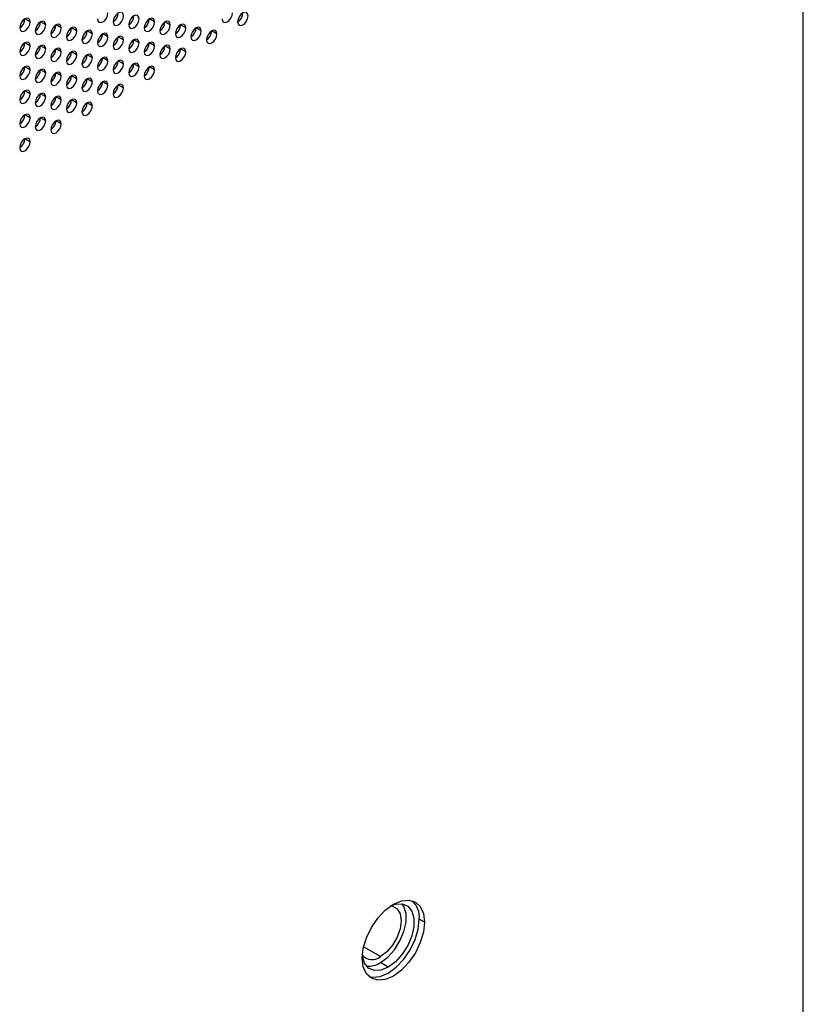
# Model space of a CAD drawing. Header units: millimetres. Extents: x 0 to 1118, y 0 to 864.
# Tile 178 of 254: x 951 to 969, y 671 to 693. Entities that reach past the tile are written whole.
import ezdxf

# ---------------------------------------------------------------- set-up
doc = ezdxf.new("R2010")
doc.units = ezdxf.units.MM

msp = doc.modelspace()

# ---------------------------------------------------------------- linework, layer by layer
at = {"color": 7, "linetype": 'Continuous', "lineweight": 25}
for p, q in [((968.701, 656.921), (968.701, 738.003)), ((951.141, 692.85), (951.023, 692.918)), ((951.495, 692.782), (951.377, 692.85)), ((953.97, 692.85), (953.852, 692.918)), ((954.323, 692.782), (954.205, 692.85)), ((951.848, 692.714), (951.73, 692.782)), ((952.202, 692.646), (952.084, 692.714)), ((952.555, 692.578), (952.438, 692.646)), ((954.677, 692.714), (954.559, 692.782)), ((955.03, 692.645), (954.912, 692.714)), ((955.384, 692.577), (955.266, 692.645)), ((951.141, 692.306), (951.023, 692.374)), ((952.909, 692.51), (952.791, 692.578)), ((953.262, 692.442), (953.145, 692.51)), ((953.616, 692.373), (953.498, 692.441)), ((953.97, 692.305), (953.852, 692.373)), ((951.495, 692.238), (951.377, 692.306)), ((951.848, 692.169), (951.73, 692.237)), ((952.202, 692.101), (952.084, 692.169)), ((954.323, 692.237), (954.205, 692.305)), ((954.677, 692.169), (954.559, 692.237)), ((952.555, 692.033), (952.438, 692.101)), ((952.909, 691.965), (952.791, 692.033)), ((953.262, 691.897), (953.145, 691.965)), ((951.141, 691.761), (951.023, 691.829)), ((951.495, 691.693), (951.377, 691.761)), ((953.616, 691.829), (953.498, 691.897)), ((953.97, 691.761), (953.852, 691.829)), ((951.848, 691.625), (951.73, 691.693)), ((952.202, 691.557), (952.084, 691.625)), ((952.555, 691.489), (952.438, 691.557)), ((952.909, 691.421), (952.791, 691.489)), ((951.141, 691.217), (951.023, 691.285)), ((953.262, 691.353), (953.145, 691.421)), ((951.495, 691.149), (951.377, 691.217)), ((951.848, 691.081), (951.73, 691.149)), ((952.202, 691.013), (952.084, 691.081)), ((952.555, 690.945), (952.438, 691.013)), ((951.141, 690.673), (951.023, 690.741)), ((951.495, 690.604), (951.377, 690.672)), ((951.848, 690.536), (951.73, 690.604)), ((951.141, 690.128), (951.023, 690.196)), ((960.098, 672.389), (959.98, 672.457)), ((959.273, 671.369), (959.096, 671.471))]:
    msp.add_line(p, q, dxfattribs=at)
at = {"color": 8, "linetype": 'Continuous', "lineweight": 25}
msp.add_line((959.096, 671.607), (958.714, 671.827), dxfattribs=at)
at = {"color": 7, "linetype": 'Continuous', "lineweight": 25, "flags": 128}
for points in [[(952.673, 692.918), (952.682, 692.871), (952.708, 692.842), (952.746, 692.834), (952.791, 692.85), (952.836, 692.886), (952.874, 692.938), (952.9, 692.997), (952.909, 693.054)], [(953.262, 692.986), (953.253, 693.033), (953.228, 693.062), (953.19, 693.07), (953.145, 693.054), (953.1, 693.018), (953.061, 692.966), (953.036, 692.907), (953.027, 692.85)], [(955.502, 692.918), (955.511, 692.871), (955.536, 692.841), (955.574, 692.834), (955.619, 692.85), (955.665, 692.886), (955.703, 692.938), (955.728, 692.996), (955.737, 693.054)], [(956.091, 692.986), (956.082, 693.033), (956.056, 693.062), (956.018, 693.069), (955.973, 693.054), (955.928, 693.017), (955.89, 692.966), (955.864, 692.907), (955.855, 692.85)], [(951.141, 692.85), (951.132, 692.897), (951.107, 692.926), (951.068, 692.934), (951.023, 692.918), (950.978, 692.882), (950.94, 692.83), (950.914, 692.771), (950.905, 692.714)], [(950.905, 692.714), (950.914, 692.667), (950.94, 692.638), (950.978, 692.63), (951.023, 692.646), (951.068, 692.682), (951.107, 692.734), (951.132, 692.793), (951.141, 692.85)], [(951.495, 692.782), (951.486, 692.829), (951.46, 692.858), (951.422, 692.866), (951.377, 692.85), (951.332, 692.814), (951.294, 692.762), (951.268, 692.703), (951.259, 692.646)], [(953.027, 692.85), (953.036, 692.803), (953.061, 692.773), (953.1, 692.766), (953.145, 692.782), (953.19, 692.818), (953.228, 692.87), (953.253, 692.929), (953.262, 692.986)], [(953.616, 692.918), (953.607, 692.965), (953.581, 692.994), (953.543, 693.002), (953.498, 692.986), (953.453, 692.949), (953.415, 692.898), (953.389, 692.839), (953.38, 692.782)], [(953.38, 692.782), (953.389, 692.735), (953.415, 692.705), (953.453, 692.698), (953.498, 692.714), (953.543, 692.75), (953.581, 692.802), (953.607, 692.861), (953.616, 692.918)], [(953.97, 692.85), (953.961, 692.897), (953.935, 692.926), (953.897, 692.933), (953.852, 692.918), (953.807, 692.881), (953.768, 692.83), (953.743, 692.771), (953.734, 692.714)], [(953.734, 692.714), (953.743, 692.667), (953.768, 692.637), (953.807, 692.63), (953.852, 692.646), (953.897, 692.682), (953.935, 692.734), (953.961, 692.792), (953.97, 692.85)], [(954.323, 692.782), (954.314, 692.829), (954.289, 692.858), (954.25, 692.865), (954.205, 692.85), (954.16, 692.813), (954.122, 692.762), (954.096, 692.703), (954.087, 692.646)], [(955.855, 692.85), (955.864, 692.803), (955.89, 692.773), (955.928, 692.766), (955.973, 692.781), (956.018, 692.818), (956.056, 692.869), (956.082, 692.928), (956.091, 692.986)], [(951.259, 692.646), (951.268, 692.599), (951.294, 692.57), (951.332, 692.562), (951.377, 692.578), (951.422, 692.614), (951.46, 692.666), (951.486, 692.725), (951.495, 692.782)], [(951.848, 692.714), (951.839, 692.761), (951.814, 692.79), (951.775, 692.798), (951.73, 692.782), (951.685, 692.745), (951.647, 692.694), (951.622, 692.635), (951.613, 692.578)], [(951.613, 692.578), (951.622, 692.531), (951.647, 692.501), (951.685, 692.494), (951.73, 692.51), (951.775, 692.546), (951.814, 692.598), (951.839, 692.657), (951.848, 692.714)], [(952.202, 692.646), (952.193, 692.693), (952.167, 692.722), (952.129, 692.729), (952.084, 692.714), (952.039, 692.677), (952.001, 692.626), (951.975, 692.567), (951.966, 692.51)], [(951.966, 692.51), (951.975, 692.463), (952.001, 692.433), (952.039, 692.426), (952.084, 692.442), (952.129, 692.478), (952.167, 692.53), (952.193, 692.588), (952.202, 692.646)], [(952.555, 692.578), (952.546, 692.625), (952.521, 692.654), (952.483, 692.661), (952.438, 692.646), (952.392, 692.609), (952.354, 692.558), (952.329, 692.499), (952.32, 692.442)], [(952.909, 692.51), (952.9, 692.556), (952.874, 692.586), (952.836, 692.593), (952.791, 692.578), (952.746, 692.541), (952.708, 692.49), (952.682, 692.431), (952.673, 692.374)], [(954.087, 692.646), (954.096, 692.599), (954.122, 692.569), (954.16, 692.562), (954.205, 692.578), (954.25, 692.614), (954.289, 692.665), (954.314, 692.724), (954.323, 692.782)], [(954.677, 692.714), (954.668, 692.76), (954.642, 692.79), (954.604, 692.797), (954.559, 692.782), (954.514, 692.745), (954.475, 692.694), (954.45, 692.635), (954.441, 692.577)], [(954.441, 692.577), (954.45, 692.531), (954.475, 692.501), (954.514, 692.494), (954.559, 692.509), (954.604, 692.546), (954.642, 692.597), (954.668, 692.656), (954.677, 692.714)], [(955.03, 692.645), (955.021, 692.692), (954.996, 692.722), (954.957, 692.729), (954.912, 692.714), (954.867, 692.677), (954.829, 692.626), (954.803, 692.567), (954.795, 692.509)], [(954.795, 692.509), (954.803, 692.463), (954.829, 692.433), (954.867, 692.426), (954.912, 692.441), (954.957, 692.478), (954.996, 692.529), (955.021, 692.588), (955.03, 692.645)], [(955.384, 692.577), (955.375, 692.624), (955.349, 692.654), (955.311, 692.661), (955.266, 692.645), (955.221, 692.609), (955.183, 692.557), (955.157, 692.499), (955.148, 692.441)], [(951.141, 692.306), (951.132, 692.353), (951.107, 692.382), (951.068, 692.389), (951.023, 692.374), (950.978, 692.337), (950.94, 692.286), (950.914, 692.227), (950.905, 692.17)], [(952.32, 692.442), (952.329, 692.395), (952.354, 692.365), (952.392, 692.358), (952.438, 692.374), (952.483, 692.41), (952.521, 692.462), (952.546, 692.52), (952.555, 692.578)], [(952.673, 692.374), (952.682, 692.327), (952.708, 692.297), (952.746, 692.29), (952.791, 692.305), (952.836, 692.342), (952.874, 692.393), (952.9, 692.452), (952.909, 692.51)], [(953.262, 692.442), (953.253, 692.488), (953.228, 692.518), (953.19, 692.525), (953.145, 692.51), (953.1, 692.473), (953.061, 692.422), (953.036, 692.363), (953.027, 692.305)], [(953.027, 692.305), (953.036, 692.259), (953.061, 692.229), (953.1, 692.222), (953.145, 692.237), (953.19, 692.274), (953.228, 692.325), (953.253, 692.384), (953.262, 692.442)], [(953.616, 692.373), (953.607, 692.42), (953.581, 692.45), (953.543, 692.457), (953.498, 692.441), (953.453, 692.405), (953.415, 692.354), (953.389, 692.295), (953.38, 692.237)], [(953.38, 692.237), (953.389, 692.19), (953.415, 692.161), (953.453, 692.154), (953.498, 692.169), (953.543, 692.206), (953.581, 692.257), (953.607, 692.316), (953.616, 692.373)], [(953.97, 692.305), (953.961, 692.352), (953.935, 692.382), (953.897, 692.389), (953.852, 692.373), (953.807, 692.337), (953.768, 692.285), (953.743, 692.227), (953.734, 692.169)], [(955.148, 692.441), (955.157, 692.394), (955.183, 692.365), (955.221, 692.358), (955.266, 692.373), (955.311, 692.41), (955.349, 692.461), (955.375, 692.52), (955.384, 692.577)], [(950.905, 692.17), (950.914, 692.123), (950.94, 692.093), (950.978, 692.086), (951.023, 692.101), (951.068, 692.138), (951.107, 692.189), (951.132, 692.248), (951.141, 692.306)], [(951.495, 692.238), (951.486, 692.284), (951.46, 692.314), (951.422, 692.321), (951.377, 692.306), (951.332, 692.269), (951.294, 692.218), (951.268, 692.159), (951.259, 692.101)], [(951.259, 692.101), (951.268, 692.055), (951.294, 692.025), (951.332, 692.018), (951.377, 692.033), (951.422, 692.07), (951.46, 692.121), (951.486, 692.18), (951.495, 692.238)], [(951.848, 692.169), (951.839, 692.216), (951.814, 692.246), (951.775, 692.253), (951.73, 692.238), (951.685, 692.201), (951.647, 692.15), (951.622, 692.091), (951.613, 692.033)], [(951.613, 692.033), (951.622, 691.986), (951.647, 691.957), (951.685, 691.95), (951.73, 691.965), (951.775, 692.002), (951.814, 692.053), (951.839, 692.112), (951.848, 692.169)], [(952.202, 692.101), (952.193, 692.148), (952.167, 692.178), (952.129, 692.185), (952.084, 692.169), (952.039, 692.133), (952.001, 692.081), (951.975, 692.023), (951.966, 691.965)], [(953.734, 692.169), (953.743, 692.122), (953.768, 692.093), (953.807, 692.086), (953.852, 692.101), (953.897, 692.138), (953.935, 692.189), (953.961, 692.248), (953.97, 692.305)], [(954.323, 692.237), (954.314, 692.284), (954.289, 692.314), (954.25, 692.321), (954.205, 692.305), (954.16, 692.269), (954.122, 692.217), (954.096, 692.158), (954.087, 692.101)], [(954.087, 692.101), (954.096, 692.054), (954.122, 692.025), (954.16, 692.017), (954.205, 692.033), (954.25, 692.07), (954.289, 692.121), (954.314, 692.18), (954.323, 692.237)], [(954.677, 692.169), (954.668, 692.216), (954.642, 692.245), (954.604, 692.253), (954.559, 692.237), (954.514, 692.201), (954.475, 692.149), (954.45, 692.09), (954.441, 692.033)], [(954.441, 692.033), (954.45, 691.986), (954.475, 691.957), (954.514, 691.949), (954.559, 691.965), (954.604, 692.001), (954.642, 692.053), (954.668, 692.112), (954.677, 692.169)], [(951.966, 691.965), (951.975, 691.918), (952.001, 691.889), (952.039, 691.882), (952.084, 691.897), (952.129, 691.934), (952.167, 691.985), (952.193, 692.044), (952.202, 692.101)], [(952.555, 692.033), (952.546, 692.08), (952.521, 692.11), (952.483, 692.117), (952.438, 692.101), (952.392, 692.065), (952.354, 692.013), (952.329, 691.954), (952.32, 691.897)], [(952.32, 691.897), (952.329, 691.85), (952.354, 691.821), (952.392, 691.814), (952.438, 691.829), (952.483, 691.866), (952.521, 691.917), (952.546, 691.976), (952.555, 692.033)], [(952.909, 691.965), (952.9, 692.012), (952.874, 692.042), (952.836, 692.049), (952.791, 692.033), (952.746, 691.997), (952.708, 691.945), (952.682, 691.886), (952.673, 691.829)], [(952.673, 691.829), (952.682, 691.782), (952.708, 691.753), (952.746, 691.745), (952.791, 691.761), (952.836, 691.797), (952.874, 691.849), (952.9, 691.908), (952.909, 691.965)], [(953.262, 691.897), (953.253, 691.944), (953.228, 691.973), (953.19, 691.981), (953.145, 691.965), (953.1, 691.929), (953.061, 691.877), (953.036, 691.818), (953.027, 691.761)], [(951.141, 691.761), (951.132, 691.808), (951.107, 691.838), (951.068, 691.845), (951.023, 691.829), (950.978, 691.793), (950.94, 691.741), (950.914, 691.682), (950.905, 691.625)], [(950.905, 691.625), (950.914, 691.578), (950.94, 691.549), (950.978, 691.541), (951.023, 691.557), (951.068, 691.594), (951.107, 691.645), (951.132, 691.704), (951.141, 691.761)], [(951.495, 691.693), (951.486, 691.74), (951.46, 691.769), (951.422, 691.777), (951.377, 691.761), (951.332, 691.725), (951.294, 691.673), (951.268, 691.614), (951.259, 691.557)], [(951.848, 691.625), (951.839, 691.672), (951.814, 691.701), (951.775, 691.709), (951.73, 691.693), (951.685, 691.657), (951.647, 691.605), (951.622, 691.546), (951.613, 691.489)], [(953.027, 691.761), (953.036, 691.714), (953.061, 691.685), (953.1, 691.677), (953.145, 691.693), (953.19, 691.729), (953.228, 691.781), (953.253, 691.84), (953.262, 691.897)], [(953.616, 691.829), (953.607, 691.876), (953.581, 691.905), (953.543, 691.913), (953.498, 691.897), (953.453, 691.861), (953.415, 691.809), (953.389, 691.75), (953.38, 691.693)], [(953.38, 691.693), (953.389, 691.646), (953.415, 691.617), (953.453, 691.609), (953.498, 691.625), (953.543, 691.661), (953.581, 691.713), (953.607, 691.772), (953.616, 691.829)], [(953.97, 691.761), (953.961, 691.808), (953.935, 691.837), (953.897, 691.845), (953.852, 691.829), (953.807, 691.793), (953.768, 691.741), (953.743, 691.682), (953.734, 691.625)], [(953.734, 691.625), (953.743, 691.578), (953.768, 691.549), (953.807, 691.541), (953.852, 691.557), (953.897, 691.593), (953.935, 691.645), (953.961, 691.704), (953.97, 691.761)], [(951.259, 691.557), (951.268, 691.51), (951.294, 691.481), (951.332, 691.473), (951.377, 691.489), (951.422, 691.525), (951.46, 691.577), (951.486, 691.636), (951.495, 691.693)], [(951.613, 691.489), (951.622, 691.442), (951.647, 691.413), (951.685, 691.405), (951.73, 691.421), (951.775, 691.457), (951.814, 691.509), (951.839, 691.568), (951.848, 691.625)], [(952.202, 691.557), (952.193, 691.604), (952.167, 691.633), (952.129, 691.641), (952.084, 691.625), (952.039, 691.589), (952.001, 691.537), (951.975, 691.478), (951.966, 691.421)], [(951.966, 691.421), (951.975, 691.374), (952.001, 691.345), (952.039, 691.337), (952.084, 691.353), (952.129, 691.389), (952.167, 691.441), (952.193, 691.5), (952.202, 691.557)], [(952.555, 691.489), (952.546, 691.536), (952.521, 691.565), (952.483, 691.573), (952.438, 691.557), (952.392, 691.521), (952.354, 691.469), (952.329, 691.41), (952.32, 691.353)], [(952.32, 691.353), (952.329, 691.306), (952.354, 691.277), (952.392, 691.269), (952.438, 691.285), (952.483, 691.321), (952.521, 691.373), (952.546, 691.432), (952.555, 691.489)], [(952.909, 691.421), (952.9, 691.468), (952.874, 691.497), (952.836, 691.505), (952.791, 691.489), (952.746, 691.453), (952.708, 691.401), (952.682, 691.342), (952.673, 691.285)], [(951.141, 691.217), (951.132, 691.264), (951.107, 691.293), (951.068, 691.301), (951.023, 691.285), (950.978, 691.249), (950.94, 691.197), (950.914, 691.138), (950.905, 691.081)], [(952.673, 691.285), (952.682, 691.238), (952.708, 691.208), (952.746, 691.201), (952.791, 691.217), (952.836, 691.253), (952.874, 691.305), (952.9, 691.364), (952.909, 691.421)], [(953.262, 691.353), (953.253, 691.4), (953.228, 691.429), (953.19, 691.437), (953.145, 691.421), (953.1, 691.384), (953.061, 691.333), (953.036, 691.274), (953.027, 691.217)], [(953.027, 691.217), (953.036, 691.17), (953.061, 691.14), (953.1, 691.133), (953.145, 691.149), (953.19, 691.185), (953.228, 691.237), (953.253, 691.296), (953.262, 691.353)], [(950.905, 691.081), (950.914, 691.034), (950.94, 691.005), (950.978, 690.997), (951.023, 691.013), (951.068, 691.049), (951.107, 691.101), (951.132, 691.16), (951.141, 691.217)], [(951.495, 691.149), (951.486, 691.196), (951.46, 691.225), (951.422, 691.233), (951.377, 691.217), (951.332, 691.18), (951.294, 691.129), (951.268, 691.07), (951.259, 691.013)], [(951.259, 691.013), (951.268, 690.966), (951.294, 690.936), (951.332, 690.929), (951.377, 690.945), (951.422, 690.981), (951.46, 691.033), (951.486, 691.092), (951.495, 691.149)], [(951.848, 691.081), (951.839, 691.128), (951.814, 691.157), (951.775, 691.164), (951.73, 691.149), (951.685, 691.112), (951.647, 691.061), (951.622, 691.002), (951.613, 690.945)], [(951.613, 690.945), (951.622, 690.898), (951.647, 690.868), (951.685, 690.861), (951.73, 690.877), (951.775, 690.913), (951.814, 690.965), (951.839, 691.023), (951.848, 691.081)], [(952.202, 691.013), (952.193, 691.06), (952.167, 691.089), (952.129, 691.096), (952.084, 691.081), (952.039, 691.044), (952.001, 690.993), (951.975, 690.934), (951.966, 690.877)], [(952.555, 690.945), (952.546, 690.991), (952.521, 691.021), (952.483, 691.028), (952.438, 691.013), (952.392, 690.976), (952.354, 690.925), (952.329, 690.866), (952.32, 690.809)], [(951.966, 690.877), (951.975, 690.83), (952.001, 690.8), (952.039, 690.793), (952.084, 690.809), (952.129, 690.845), (952.167, 690.897), (952.193, 690.955), (952.202, 691.013)], [(952.32, 690.809), (952.329, 690.762), (952.354, 690.732), (952.392, 690.725), (952.438, 690.74), (952.483, 690.777), (952.521, 690.828), (952.546, 690.887), (952.555, 690.945)], [(951.141, 690.673), (951.132, 690.719), (951.107, 690.749), (951.068, 690.756), (951.023, 690.741), (950.978, 690.704), (950.94, 690.653), (950.914, 690.594), (950.905, 690.536)], [(950.905, 690.536), (950.914, 690.49), (950.94, 690.46), (950.978, 690.453), (951.023, 690.468), (951.068, 690.505), (951.107, 690.556), (951.132, 690.615), (951.141, 690.673)], [(951.495, 690.604), (951.486, 690.651), (951.46, 690.681), (951.422, 690.688), (951.377, 690.673), (951.332, 690.636), (951.294, 690.585), (951.268, 690.526), (951.259, 690.468)], [(951.259, 690.468), (951.268, 690.421), (951.294, 690.392), (951.332, 690.385), (951.377, 690.4), (951.422, 690.437), (951.46, 690.488), (951.486, 690.547), (951.495, 690.604)], [(951.848, 690.536), (951.839, 690.583), (951.814, 690.613), (951.775, 690.62), (951.73, 690.604), (951.685, 690.568), (951.647, 690.516), (951.622, 690.458), (951.613, 690.4)], [(951.613, 690.4), (951.622, 690.353), (951.647, 690.324), (951.685, 690.317), (951.73, 690.332), (951.775, 690.369), (951.814, 690.42), (951.839, 690.479), (951.848, 690.536)], [(951.141, 690.128), (951.132, 690.175), (951.107, 690.204), (951.068, 690.212), (951.023, 690.196), (950.978, 690.16), (950.94, 690.108), (950.914, 690.049), (950.905, 689.992)], [(950.905, 689.992), (950.914, 689.945), (950.94, 689.916), (950.978, 689.908), (951.023, 689.924), (951.068, 689.96), (951.107, 690.012), (951.132, 690.071), (951.141, 690.128)], [(958.684, 671.573), (958.708, 671.798), (958.778, 672.036), (958.891, 672.27), (959.037, 672.484), (959.208, 672.664), (959.391, 672.798), (959.574, 672.876), (959.744, 672.892), (959.891, 672.847), (960.003, 672.743), (960.074, 672.587), (960.098, 672.389)], [(959.096, 671.471), (959.262, 671.594), (959.415, 671.763), (959.541, 671.963), (959.632, 672.178), (959.679, 672.391), (959.679, 672.585), (959.632, 672.743), (959.592, 672.805)], [(959.329, 672.759), (959.373, 672.752), (959.477, 672.691), (959.544, 672.578), (959.567, 672.423), (959.544, 672.242), (959.477, 672.051), (959.373, 671.871), (959.242, 671.718), (959.096, 671.607)], [(959.329, 672.759), (959.439, 672.798), (959.591, 672.806), (959.718, 672.752), (959.809, 672.641), (959.856, 672.483), (959.856, 672.289), (959.809, 672.076), (959.718, 671.861), (959.591, 671.661), (959.439, 671.492), (959.273, 671.369)], [(958.835, 671.155), (958.919, 671.138), (959.09, 671.155), (959.273, 671.233), (959.456, 671.366), (959.626, 671.546), (959.773, 671.76), (959.885, 671.994), (959.956, 672.232), (959.98, 672.457)], [(960.098, 672.389), (960.074, 672.164), (960.003, 671.926), (959.891, 671.692), (959.744, 671.478), (959.574, 671.298), (959.391, 671.165), (959.208, 671.087), (959.037, 671.07), (958.891, 671.115), (958.778, 671.219), (958.708, 671.376), (958.684, 671.573)], [(959.273, 671.369), (959.107, 671.3), (958.954, 671.293), (958.828, 671.346), (958.737, 671.457), (958.69, 671.616), (958.686, 671.646)]]:
    msp.add_lwpolyline(points, dxfattribs=at)
at = {"color": 7, "linetype": 'Continuous', "lineweight": 25}
for centre, radius, start, end in [((952.889, 693.066), 0.256, 302.6055, 357.3945), ((955.717, 693.065), 0.256, 302.6055, 357.3945), ((950.767, 692.93), 0.256, 302.6055, 357.3945), ((951.121, 692.862), 0.256, 302.6055, 357.3945), ((953.242, 692.997), 0.256, 302.6055, 357.3945), ((953.596, 692.929), 0.256, 302.6055, 357.3945), ((953.949, 692.861), 0.256, 302.6055, 357.3945), ((951.475, 692.793), 0.256, 302.6055, 357.3945), ((951.828, 692.725), 0.256, 302.6055, 357.3945), ((952.182, 692.657), 0.256, 302.6055, 357.3945), ((954.303, 692.793), 0.256, 302.6055, 357.3945), ((954.657, 692.725), 0.256, 302.6055, 357.3945), ((955.01, 692.657), 0.256, 302.6055, 357.3945), ((950.767, 692.385), 0.256, 302.6055, 357.3945), ((952.535, 692.589), 0.256, 302.6055, 357.3945), ((952.889, 692.521), 0.256, 302.6055, 357.3945), ((953.242, 692.453), 0.256, 302.6055, 357.3945), ((953.596, 692.385), 0.256, 302.6055, 357.3945), ((951.121, 692.317), 0.256, 302.6055, 357.3945), ((951.475, 692.249), 0.256, 302.6055, 357.3945), ((951.828, 692.181), 0.256, 302.6055, 357.3945), ((953.949, 692.317), 0.256, 302.6055, 357.3945), ((954.303, 692.249), 0.256, 302.6055, 357.3945), ((952.188, 692.109), 0.25, 301.8104, 358.1335), ((952.535, 692.045), 0.256, 302.6055, 357.3945), ((952.889, 691.977), 0.256, 302.6055, 357.3945), ((950.767, 691.841), 0.256, 302.6055, 357.3945), ((951.121, 691.773), 0.256, 302.6055, 357.3945), ((953.242, 691.909), 0.256, 302.6055, 357.3945), ((953.596, 691.841), 0.256, 302.6055, 357.3945), ((951.475, 691.705), 0.256, 302.6055, 357.3945), ((951.828, 691.637), 0.256, 302.6055, 357.3945), ((952.182, 691.569), 0.256, 302.6055, 357.3945), ((952.535, 691.501), 0.256, 302.6055, 357.3945), ((950.767, 691.297), 0.256, 302.6055, 357.3945), ((952.889, 691.432), 0.256, 302.6055, 357.3945), ((951.121, 691.228), 0.256, 302.6055, 357.3945), ((951.475, 691.16), 0.256, 302.6055, 357.3945), ((951.828, 691.092), 0.256, 302.6055, 357.3945), ((952.182, 691.024), 0.256, 302.6055, 357.3945), ((950.767, 690.752), 0.256, 302.6055, 357.3945), ((951.121, 690.684), 0.256, 302.6055, 357.3945), ((951.475, 690.616), 0.256, 302.6055, 357.3945), ((950.767, 690.208), 0.256, 302.6055, 357.3945), ((959.451, 672.502), 0.531, 355.2206, 44.6924), ((958.91, 671.825), 0.287, 218.6907, 310.5125), ((958.838, 671.848), 0.457, 262.3621, 304.4104)]:
    msp.add_arc(centre, radius, start, end, dxfattribs=at)

doc.saveas('drawing.dxf')
